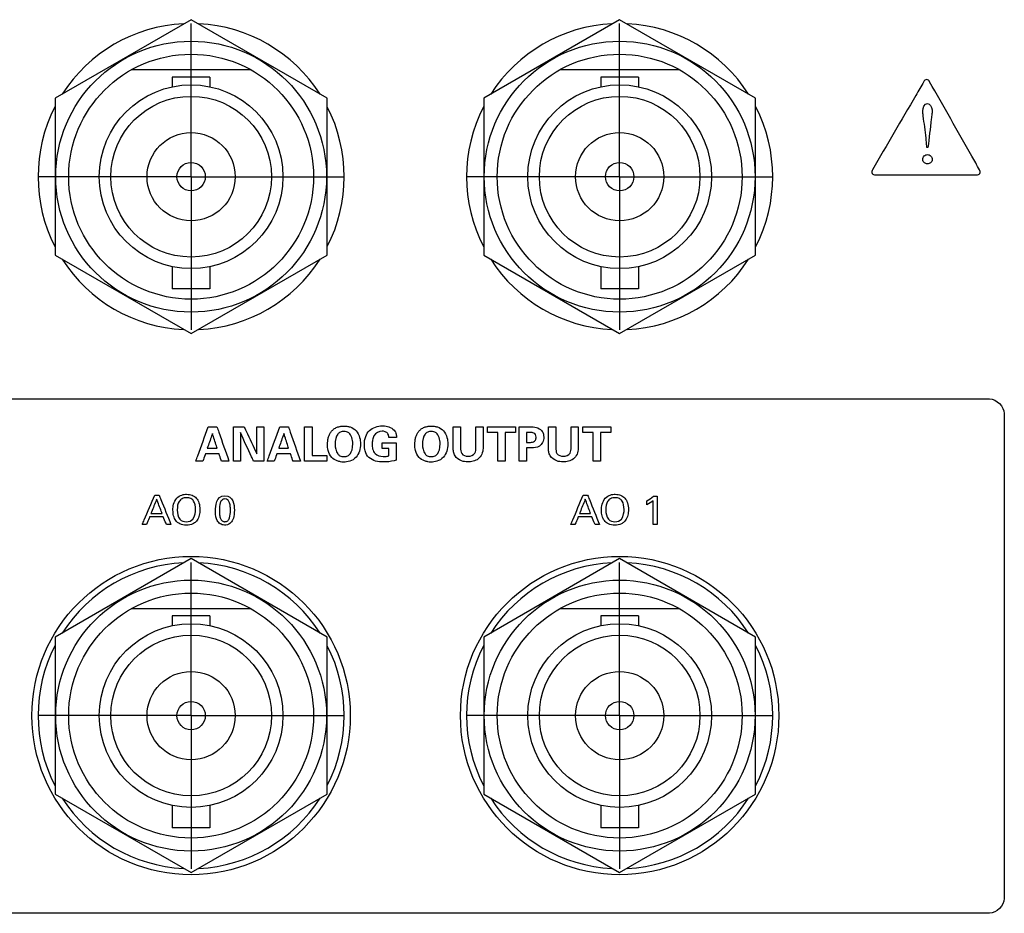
# Model space of a CAD drawing. Header units: inches. Extents: x 0 to 34, y 0 to 22.
# Tile 38 of 100: x 10.1 to 12.1, y 14.7 to 16.5. Entities that reach past the tile are written whole.
import ezdxf

# ---------------------------------------------------------------- set-up
doc = ezdxf.new("R2010")
doc.units = ezdxf.units.IN
doc.header["$LTSCALE"] = 1.87
doc.header["$MEASUREMENT"] = 0
doc.linetypes.add('CENTER', pattern=[0.6, 0.375, -0.075, 0.075, -0.075])
doc.layers.get('0').update_dxf_attribs({"linetype": 'CONTINUOUS'})
doc.layers.add('DATUMCURVES', color=7, linetype='CONTINUOUS')
doc.layers.add('DEFAULT_1', color=7, linetype='CENTER')

msp = doc.modelspace()

# ---------------------------------------------------------------- linework, layer by layer
at = {"color": 7, "linetype": 'CONTINUOUS'}
for p, q in [((10.4291, 16.5178), (10.1516, 16.3575)), ((10.7066, 16.3575), (10.4291, 16.5178)), ((11.3041, 16.5178), (11.0266, 16.3575)), ((11.5816, 16.3575), (11.3041, 16.5178)), ((10.5514, 16.4153), (10.3067, 16.4153)), ((11.4264, 16.4153), (11.1817, 16.4153)), ((10.3906, 16.4006), (10.3906, 16.3808)), ((10.4676, 16.4006), (10.3906, 16.4006)), ((10.4676, 16.4006), (10.4676, 16.3808)), ((11.2656, 16.4006), (11.2656, 16.3808)), ((11.3426, 16.4006), (11.2656, 16.4006)), ((11.3426, 16.4006), (11.3426, 16.3808)), ((10.1516, 16.3575), (10.1516, 16.0371)), ((10.7066, 16.0371), (10.7066, 16.3575)), ((11.0266, 16.3575), (11.0266, 16.0371)), ((11.5816, 16.0371), (11.5816, 16.3575)), ((10.1516, 16.0371), (10.4291, 15.8769)), ((10.4291, 15.8769), (10.7066, 16.0371)), ((11.0266, 16.0371), (11.3041, 15.8769)), ((11.3041, 15.8769), (11.5816, 16.0371)), ((10.3906, 16.0138), (10.3906, 15.9681)), ((10.4676, 16.0138), (10.4676, 15.9681)), ((11.2656, 16.0138), (11.2656, 15.9681)), ((11.3426, 16.0138), (11.3426, 15.9681)), ((10.4676, 15.9681), (10.3906, 15.9681)), ((11.3426, 15.9681), (11.2656, 15.9681)), ((10.4291, 15.4178), (10.1516, 15.2575)), ((10.7066, 15.2575), (10.4291, 15.4178)), ((11.3041, 15.4178), (11.0266, 15.2575)), ((11.5816, 15.2575), (11.3041, 15.4178)), ((10.5514, 15.3153), (10.3067, 15.3153)), ((10.3906, 15.3006), (10.3906, 15.2808)), ((10.4676, 15.3006), (10.3906, 15.3006)), ((10.4676, 15.3006), (10.4676, 15.2808)), ((11.4264, 15.3153), (11.1817, 15.3153)), ((11.2656, 15.3006), (11.2656, 15.2808)), ((11.3426, 15.3006), (11.2656, 15.3006)), ((11.3426, 15.3006), (11.3426, 15.2808)), ((10.1516, 15.2575), (10.1516, 14.9371)), ((10.7066, 14.9371), (10.7066, 15.2575)), ((11.0266, 15.2575), (11.0266, 14.9371)), ((11.5816, 14.9371), (11.5816, 15.2575)), ((10.1516, 14.9371), (10.4291, 14.7769)), ((10.4291, 14.7769), (10.7066, 14.9371)), ((11.0266, 14.9371), (11.3041, 14.7769)), ((11.3041, 14.7769), (11.5816, 14.9371)), ((10.3906, 14.9138), (10.3906, 14.8681)), ((10.4676, 14.9138), (10.4676, 14.8681)), ((11.2656, 14.9138), (11.2656, 14.8681)), ((11.3426, 14.9138), (11.3426, 14.8681)), ((10.4676, 14.8681), (10.3906, 14.8681)), ((11.3426, 14.8681), (11.2656, 14.8681))]:
    msp.add_line(p, q, dxfattribs=at)
for centre, radius in [((10.4291, 16.1973), 0.2765), ((11.3041, 16.1973), 0.2765), ((10.4291, 16.1973), 0.25), ((11.3041, 16.1973), 0.25), ((10.4291, 16.1973), 0.1875), ((11.3041, 16.1973), 0.1875), ((10.4291, 16.1973), 0.164), ((11.3041, 16.1973), 0.164), ((10.4291, 16.1973), 0.09), ((11.3041, 16.1973), 0.09), ((10.4291, 16.1973), 0.029), ((11.3041, 16.1973), 0.029), ((10.4291, 15.0973), 0.325), ((11.3041, 15.0973), 0.325), ((10.4291, 15.0973), 0.2765), ((11.3041, 15.0973), 0.2765), ((10.4291, 15.0973), 0.25), ((11.3041, 15.0973), 0.25), ((10.4291, 15.0973), 0.1875), ((11.3041, 15.0973), 0.1875), ((10.4291, 15.0973), 0.164), ((11.3041, 15.0973), 0.164), ((10.4291, 15.0973), 0.09), ((11.3041, 15.0973), 0.09), ((10.4291, 15.0973), 0.029), ((11.3041, 15.0973), 0.029)]:
    msp.add_circle(centre, radius, dxfattribs=at)
for centre, start, end in [((10.4291, 16.1973), 92.8821, 147.3645), ((10.4291, 16.1973), 32.6355, 87.1179), ((11.3041, 16.1973), 92.8821, 147.3645), ((11.3041, 16.1973), 32.6355, 87.1179), ((10.4291, 16.1973), 152.8684, 207.1316), ((10.4291, 16.1973), 332.8684, 27.1316), ((11.3041, 16.1973), 152.8684, 207.1316), ((11.3041, 16.1973), 332.8684, 27.1316), ((10.4291, 16.1973), 212.6355, 267.1179), ((10.4291, 16.1973), 272.8821, 327.3645), ((11.3041, 16.1973), 212.6355, 267.1179), ((11.3041, 16.1973), 272.8821, 327.3645), ((10.4291, 15.0973), 92.8821, 147.3645), ((10.4291, 15.0973), 32.6355, 87.1179), ((11.3041, 15.0973), 92.8821, 147.3645), ((11.3041, 15.0973), 32.6355, 87.1179), ((10.4291, 15.0973), 152.8684, 207.1316), ((10.4291, 15.0973), 332.8684, 27.1316), ((11.3041, 15.0973), 152.8684, 207.1316), ((11.3041, 15.0973), 332.8684, 27.1316), ((10.4291, 15.0973), 212.6355, 267.1179), ((10.4291, 15.0973), 272.8821, 327.3645), ((11.3041, 15.0973), 212.6355, 267.1179), ((11.3041, 15.0973), 272.8821, 327.3645)]:
    msp.add_arc(centre, 0.3125, start, end, dxfattribs=at)
at = {"layer": 'DATUMCURVES', "color": 40, "linetype": 'CONTINUOUS'}
for points, knots in [([(11.925, 16.3913, 0.8645), (11.9196, 16.3819, 0.8645), (11.8847, 16.3219, 0.8645), (11.8498, 16.262, 0.8645), (11.8204, 16.2114, 0.8645)], [0, 0, 0, 0, 0.15625, 1, 1, 1, 1]), ([(11.937, 16.3912, 0.8645), (11.9357, 16.3933, 0.8645), (11.931, 16.3977, 0.8645), (11.9262, 16.3934, 0.8645), (11.925, 16.3913, 0.8645)], [0, 0, 0, 0, 0.501675, 1, 1, 1, 1]), ([(12.039, 16.2114, 0.8645), (12.0337, 16.2208, 0.8645), (11.9997, 16.2807, 0.8645), (11.9657, 16.3406, 0.8645), (11.937, 16.3912, 0.8645)], [0, 0, 0, 0, 0.15625, 1, 1, 1, 1]), ([(11.9324, 16.3468, 0.8645), (11.9377, 16.3468, 0.8645), (11.9433, 16.3361, 0.8645), (11.9421, 16.3285, 0.8645), (11.9417, 16.3258, 0.8645)], [0, 0, 0, 0, 0.65889, 1, 1, 1, 1]), ([(11.9297, 16.2762, 0.8645), (11.9284, 16.2914, 0.8645), (11.9253, 16.3097, 0.8645), (11.923, 16.3282, 0.8645), (11.923, 16.3317, 0.8645)], [0, 0, 0, 0, 0.814711, 1, 1, 1, 1]), ([(11.9417, 16.3258, 0.8645), (11.9413, 16.3222, 0.8645), (11.9386, 16.2992, 0.8645), (11.9359, 16.2762, 0.8645), (11.9336, 16.2568, 0.8645)], [0, 0, 0, 0, 0.15625, 1, 1, 1, 1]), ([(11.9313, 16.2568, 0.8645), (11.9312, 16.2578, 0.8645), (11.9307, 16.2643, 0.8645), (11.9301, 16.2708, 0.8645), (11.9297, 16.2762, 0.8645)], [0, 0, 0, 0, 0.15625, 1, 1, 1, 1]), ([(11.923, 16.2327, 0.8645), (11.923, 16.2353, 0.8645), (11.9253, 16.2404, 0.8645), (11.9327, 16.2434, 0.8645), (11.9404, 16.2403, 0.8645), (11.9425, 16.2349, 0.8645), (11.9424, 16.2324, 0.8645), (11.9424, 16.2323, 0.8645)], [0, 0, 0, 0, 0.238071, 0.476142, 0.730549, 0.984956, 1, 1, 1, 1]), ([(11.9424, 16.2323, 0.8645), (11.9423, 16.2295, 0.8645), (11.9394, 16.2247, 0.8645), (11.933, 16.2229, 0.8645), (11.9271, 16.2244, 0.8645), (11.9237, 16.228, 0.8645), (11.923, 16.2312, 0.8645), (11.923, 16.2327, 0.8645)], [0, 0, 0, 0, 0.257291, 0.527446, 0.763723, 0.881861, 1, 1, 1, 1]), ([(11.8204, 16.2114, 0.8645), (11.8191, 16.2093, 0.8645), (11.8177, 16.203, 0.8645), (11.8239, 16.201, 0.8645), (11.8263, 16.201, 0.8645)], [0, 0, 0, 0, 0.49977, 1, 1, 1, 1]), ([(12.0329, 16.201, 0.8645), (12.0354, 16.201, 0.8645), (12.0415, 16.203, 0.8645), (12.0402, 16.2093, 0.8645), (12.039, 16.2114, 0.8645)], [0, 0, 0, 0, 0.499584, 1, 1, 1, 1]), ([(11.8263, 16.201, 0.8645), (11.8371, 16.201, 0.8645), (11.906, 16.201, 0.8645), (11.9748, 16.201, 0.8645), (12.0329, 16.201, 0.8645)], [0, 0, 0, 0, 0.15625, 1, 1, 1, 1]), ([(9.6655, 15.7438, 0.8645), (9.7902, 15.7438, 0.8645), (10.5882, 15.7438, 0.8645), (11.3862, 15.7438, 0.8645), (12.0595, 15.7438, 0.8645)], [0, 0, 0, 0, 0.15625, 1, 1, 1, 1]), ([(12.0895, 15.7138, 0.8645), (12.0895, 15.6622, 0.8645), (12.0895, 15.3322, 0.8645), (12.0895, 15.0022, 0.8645), (12.0895, 14.7237, 0.8645)], [0, 0, 0, 0, 0.15625, 1, 1, 1, 1]), ([(10.4387, 15.6165, 0.8645), (10.44, 15.6202, 0.8645), (10.4485, 15.6436, 0.8645), (10.4569, 15.6671, 0.8645), (10.4641, 15.6868, 0.8645)], [0, 0, 0, 0, 0.15625, 1, 1, 1, 1]), ([(10.4641, 15.6868, 0.8645), (10.465, 15.6868, 0.8645), (10.471, 15.6868, 0.8645), (10.4769, 15.6868, 0.8645), (10.4819, 15.6868, 0.8645)], [0, 0, 0, 0, 0.15625, 1, 1, 1, 1]), ([(10.4819, 15.6868, 0.8645), (10.4832, 15.6832, 0.8645), (10.4914, 15.6597, 0.8645), (10.4995, 15.6363, 0.8645), (10.5063, 15.6165, 0.8645)], [0, 0, 0, 0, 0.15625, 1, 1, 1, 1]), ([(10.5154, 15.6868, 0.8645), (10.5165, 15.6868, 0.8645), (10.5238, 15.6868, 0.8645), (10.531, 15.6868, 0.8645), (10.5372, 15.6868, 0.8645)], [0, 0, 0, 0, 0.15625, 1, 1, 1, 1]), ([(10.5154, 15.6165, 0.8645), (10.5154, 15.6202, 0.8645), (10.5154, 15.6436, 0.8645), (10.5154, 15.6671, 0.8645), (10.5154, 15.6868, 0.8645)], [0, 0, 0, 0, 0.15625, 1, 1, 1, 1]), ([(10.5372, 15.6868, 0.8645), (10.5385, 15.6839, 0.8645), (10.5473, 15.6655, 0.8645), (10.5561, 15.6471, 0.8645), (10.5635, 15.6315, 0.8645)], [0, 0, 0, 0, 0.15625, 1, 1, 1, 1]), ([(10.5635, 15.6315, 0.8645), (10.5635, 15.6344, 0.8645), (10.5635, 15.6528, 0.8645), (10.5635, 15.6713, 0.8645), (10.5635, 15.6868, 0.8645)], [0, 0, 0, 0, 0.15625, 1, 1, 1, 1]), ([(10.5775, 15.6868, 0.8645), (10.5775, 15.6832, 0.8645), (10.5775, 15.6597, 0.8645), (10.5775, 15.6363, 0.8645), (10.5775, 15.6165, 0.8645)], [0, 0, 0, 0, 0.15625, 1, 1, 1, 1]), ([(10.5845, 15.6165, 0.8645), (10.5858, 15.6202, 0.8645), (10.5943, 15.6436, 0.8645), (10.6028, 15.6671, 0.8645), (10.6099, 15.6868, 0.8645)], [0, 0, 0, 0, 0.15625, 1, 1, 1, 1]), ([(10.6099, 15.6868, 0.8645), (10.6108, 15.6868, 0.8645), (10.6168, 15.6868, 0.8645), (10.6227, 15.6868, 0.8645), (10.6278, 15.6868, 0.8645)], [0, 0, 0, 0, 0.15625, 1, 1, 1, 1]), ([(10.6278, 15.6868, 0.8645), (10.6291, 15.6832, 0.8645), (10.6372, 15.6597, 0.8645), (10.6453, 15.6363, 0.8645), (10.6522, 15.6165, 0.8645)], [0, 0, 0, 0, 0.15625, 1, 1, 1, 1]), ([(10.6609, 15.6867, 0.8645), (10.6617, 15.6867, 0.8645), (10.6668, 15.6867, 0.8645), (10.672, 15.6867, 0.8645), (10.6763, 15.6867, 0.8645)], [0, 0, 0, 0, 0.15625, 1, 1, 1, 1]), ([(10.6609, 15.6165, 0.8645), (10.6609, 15.6202, 0.8645), (10.6609, 15.6436, 0.8645), (10.6609, 15.667, 0.8645), (10.6609, 15.6867, 0.8645)], [0, 0, 0, 0, 0.15625, 1, 1, 1, 1]), ([(10.6763, 15.6867, 0.8645), (10.6763, 15.6837, 0.8645), (10.6763, 15.6643, 0.8645), (10.6763, 15.6449, 0.8645), (10.6763, 15.6285, 0.8645)], [0, 0, 0, 0, 0.15625, 1, 1, 1, 1]), ([(10.74, 15.6148, 0.8645), (10.7378, 15.6148, 0.8645), (10.7339, 15.6152, 0.8645), (10.7252, 15.6174, 0.8645), (10.7144, 15.6241, 0.8645), (10.7079, 15.6386, 0.8645), (10.7073, 15.6502, 0.8645), (10.7078, 15.6576, 0.8645), (10.7091, 15.6645, 0.8645), (10.7113, 15.6709, 0.8645), (10.7147, 15.6766, 0.8645), (10.7192, 15.6815, 0.8645), (10.7241, 15.6846, 0.8645), (10.7287, 15.6865, 0.8645), (10.7318, 15.6873, 0.8645), (10.7346, 15.6878, 0.8645), (10.7367, 15.6881, 0.8645), (10.7386, 15.6882, 0.8645), (10.7398, 15.6883, 0.8645), (10.7408, 15.6883, 0.8645), (10.7408, 15.6883, 0.8645), (10.7412, 15.6883, 0.8645)], [0, 0, 0, 0, 0.037692, 0.081665, 0.169613, 0.27582, 0.382027, 0.459273, 0.53652, 0.613767, 0.691013, 0.76826, 0.845507, 0.88413, 0.922753, 0.942065, 0.961377, 0.980688, 0.990344, 0.995172, 1, 1, 1, 1]), ([(10.7412, 15.6883, 0.8645), (10.7418, 15.6883, 0.8645), (10.7443, 15.6882, 0.8645), (10.7482, 15.6879, 0.8645), (10.7561, 15.6863, 0.8645), (10.7674, 15.6796, 0.8645), (10.7742, 15.6644, 0.8645), (10.7754, 15.65, 0.8645), (10.7733, 15.6369, 0.8645), (10.7658, 15.6221, 0.8645), (10.7524, 15.6155, 0.8645), (10.7439, 15.6148, 0.8645), (10.7403, 15.6148, 0.8645), (10.74, 15.6148, 0.8645)], [0, 0, 0, 0, 0.020704, 0.041408, 0.082817, 0.165633, 0.256186, 0.346738, 0.480681, 0.614624, 0.796995, 0.979367, 1, 1, 1, 1]), ([(10.8219, 15.615, 0.8645), (10.8115, 15.615, 0.8645), (10.7937, 15.6181, 0.8645), (10.7837, 15.6367, 0.8645), (10.7822, 15.6517, 0.8645), (10.7842, 15.6666, 0.8645), (10.7949, 15.684, 0.8645), (10.8106, 15.6888, 0.8645), (10.8206, 15.6888, 0.8645), (10.8211, 15.6888, 0.8645)], [0, 0, 0, 0, 0.260056, 0.387068, 0.496278, 0.635162, 0.753402, 0.987593, 1, 1, 1, 1]), ([(10.8211, 15.6888, 0.8645), (10.8251, 15.6887, 0.8645), (10.8332, 15.6874, 0.8645), (10.8434, 15.6815, 0.8645), (10.8481, 15.6728, 0.8645), (10.8485, 15.6675, 0.8645), (10.8486, 15.6652, 0.8645)], [0, 0, 0, 0, 0.295729, 0.608628, 0.831294, 1, 1, 1, 1]), ([(10.9183, 15.6148, 0.8645), (10.9162, 15.6148, 0.8645), (10.9122, 15.6152, 0.8645), (10.9035, 15.6174, 0.8645), (10.8927, 15.6241, 0.8645), (10.8862, 15.6386, 0.8645), (10.8856, 15.6502, 0.8645), (10.8861, 15.6576, 0.8645), (10.8874, 15.6645, 0.8645), (10.8896, 15.6709, 0.8645), (10.893, 15.6766, 0.8645), (10.8975, 15.6815, 0.8645), (10.9024, 15.6846, 0.8645), (10.907, 15.6865, 0.8645), (10.9101, 15.6873, 0.8645), (10.9129, 15.6878, 0.8645), (10.915, 15.6881, 0.8645), (10.9169, 15.6882, 0.8645), (10.9181, 15.6883, 0.8645), (10.9191, 15.6883, 0.8645), (10.9191, 15.6883, 0.8645), (10.9195, 15.6883, 0.8645)], [0, 0, 0, 0, 0.037708, 0.081701, 0.169686, 0.275883, 0.382081, 0.459321, 0.536561, 0.613801, 0.691041, 0.76828, 0.84552, 0.88414, 0.92276, 0.94207, 0.96138, 0.98069, 0.990345, 0.995173, 1, 1, 1, 1]), ([(10.9195, 15.6883, 0.8645), (10.9201, 15.6883, 0.8645), (10.9226, 15.6882, 0.8645), (10.9265, 15.6879, 0.8645), (10.9344, 15.6863, 0.8645), (10.9457, 15.6796, 0.8645), (10.9525, 15.6644, 0.8645), (10.9537, 15.65, 0.8645), (10.9517, 15.6369, 0.8645), (10.9441, 15.6221, 0.8645), (10.9307, 15.6155, 0.8645), (10.9222, 15.6148, 0.8645), (10.9186, 15.6148, 0.8645), (10.9183, 15.6148, 0.8645)], [0, 0, 0, 0, 0.020701, 0.041403, 0.082805, 0.165611, 0.256191, 0.34677, 0.480754, 0.614738, 0.797067, 0.979396, 1, 1, 1, 1]), ([(10.9644, 15.6446, 0.8645), (10.9644, 15.6468, 0.8645), (10.9644, 15.6608, 0.8645), (10.9644, 15.6748, 0.8645), (10.9644, 15.6866, 0.8645)], [0, 0, 0, 0, 0.15625, 1, 1, 1, 1]), ([(10.9644, 15.6866, 0.8645), (10.9651, 15.6866, 0.8645), (10.9702, 15.6866, 0.8645), (10.9752, 15.6866, 0.8645), (10.9794, 15.6866, 0.8645)], [0, 0, 0, 0, 0.15625, 1, 1, 1, 1]), ([(10.9794, 15.6866, 0.8645), (10.9794, 15.6844, 0.8645), (10.9794, 15.6701, 0.8645), (10.9794, 15.6559, 0.8645), (10.9794, 15.6439, 0.8645)], [0, 0, 0, 0, 0.15625, 1, 1, 1, 1]), ([(11.0105, 15.6446, 0.8645), (11.0105, 15.6468, 0.8645), (11.0105, 15.6608, 0.8645), (11.0105, 15.6748, 0.8645), (11.0105, 15.6866, 0.8645)], [0, 0, 0, 0, 0.15625, 1, 1, 1, 1]), ([(11.0105, 15.6866, 0.8645), (11.0113, 15.6866, 0.8645), (11.0162, 15.6866, 0.8645), (11.0211, 15.6866, 0.8645), (11.0252, 15.6866, 0.8645)], [0, 0, 0, 0, 0.15625, 1, 1, 1, 1]), ([(11.0252, 15.6866, 0.8645), (11.0252, 15.6843, 0.8645), (11.0252, 15.6697, 0.8645), (11.0252, 15.6551, 0.8645), (11.0252, 15.6428, 0.8645)], [0, 0, 0, 0, 0.15625, 1, 1, 1, 1]), ([(11.0344, 15.6868, 0.8645), (11.0373, 15.6868, 0.8645), (11.0563, 15.6868, 0.8645), (11.0753, 15.6868, 0.8645), (11.0913, 15.6868, 0.8645)], [0, 0, 0, 0, 0.15625, 1, 1, 1, 1]), ([(11.0987, 15.6866, 0.8645), (11.0999, 15.6866, 0.8645), (11.1071, 15.6866, 0.8645), (11.1143, 15.6866, 0.8645), (11.1204, 15.6866, 0.8645)], [0, 0, 0, 0, 0.15625, 1, 1, 1, 1]), ([(11.0987, 15.6165, 0.8645), (11.0987, 15.6202, 0.8645), (11.0987, 15.6436, 0.8645), (11.0987, 15.6669, 0.8645), (11.0987, 15.6866, 0.8645)], [0, 0, 0, 0, 0.15625, 1, 1, 1, 1]), ([(11.1204, 15.6866, 0.8645), (11.125, 15.6866, 0.8645), (11.1339, 15.6867, 0.8645), (11.1446, 15.6808, 0.8645), (11.1486, 15.6726, 0.8645), (11.1495, 15.6642, 0.8645), (11.1477, 15.6548, 0.8645), (11.1393, 15.6445, 0.8645), (11.1296, 15.6439, 0.8645), (11.1242, 15.6439, 0.8645)], [0, 0, 0, 0, 0.177851, 0.33712, 0.436465, 0.517084, 0.662124, 0.791046, 1, 1, 1, 1]), ([(11.1588, 15.6446, 0.8645), (11.1588, 15.6468, 0.8645), (11.1588, 15.6608, 0.8645), (11.1588, 15.6748, 0.8645), (11.1588, 15.6866, 0.8645)], [0, 0, 0, 0, 0.15625, 1, 1, 1, 1]), ([(11.1588, 15.6866, 0.8645), (11.1596, 15.6866, 0.8645), (11.1646, 15.6866, 0.8645), (11.1696, 15.6866, 0.8645), (11.1739, 15.6866, 0.8645)], [0, 0, 0, 0, 0.15625, 1, 1, 1, 1]), ([(11.1739, 15.6866, 0.8645), (11.1739, 15.6844, 0.8645), (11.1739, 15.6701, 0.8645), (11.1739, 15.6559, 0.8645), (11.1739, 15.6439, 0.8645)], [0, 0, 0, 0, 0.15625, 1, 1, 1, 1]), ([(11.205, 15.6446, 0.8645), (11.205, 15.6468, 0.8645), (11.205, 15.6608, 0.8645), (11.205, 15.6748, 0.8645), (11.205, 15.6866, 0.8645)], [0, 0, 0, 0, 0.15625, 1, 1, 1, 1]), ([(11.205, 15.6866, 0.8645), (11.2057, 15.6866, 0.8645), (11.2106, 15.6866, 0.8645), (11.2155, 15.6866, 0.8645), (11.2197, 15.6866, 0.8645)], [0, 0, 0, 0, 0.15625, 1, 1, 1, 1]), ([(11.2197, 15.6866, 0.8645), (11.2197, 15.6843, 0.8645), (11.2197, 15.6697, 0.8645), (11.2197, 15.6551, 0.8645), (11.2197, 15.6428, 0.8645)], [0, 0, 0, 0, 0.15625, 1, 1, 1, 1]), ([(11.2288, 15.6868, 0.8645), (11.2318, 15.6868, 0.8645), (11.2508, 15.6868, 0.8645), (11.2698, 15.6868, 0.8645), (11.2858, 15.6868, 0.8645)], [0, 0, 0, 0, 0.15625, 1, 1, 1, 1]), ([(10.4726, 15.673, 0.8645), (10.4721, 15.6715, 0.8645), (10.4686, 15.6615, 0.8645), (10.4651, 15.6515, 0.8645), (10.4622, 15.6431, 0.8645)], [0, 0, 0, 0, 0.15625, 1, 1, 1, 1]), ([(10.4823, 15.6431, 0.8645), (10.4818, 15.6446, 0.8645), (10.4786, 15.6546, 0.8645), (10.4753, 15.6646, 0.8645), (10.4726, 15.673, 0.8645)], [0, 0, 0, 0, 0.15625, 1, 1, 1, 1]), ([(10.5568, 15.6165, 0.8645), (10.5554, 15.6196, 0.8645), (10.5463, 15.639, 0.8645), (10.5372, 15.6585, 0.8645), (10.5296, 15.6749, 0.8645)], [0, 0, 0, 0, 0.15625, 1, 1, 1, 1]), ([(10.5296, 15.6749, 0.8645), (10.5296, 15.6718, 0.8645), (10.5296, 15.6524, 0.8645), (10.5296, 15.6329, 0.8645), (10.5296, 15.6165, 0.8645)], [0, 0, 0, 0, 0.15625, 1, 1, 1, 1]), ([(10.6184, 15.673, 0.8645), (10.6179, 15.6715, 0.8645), (10.6144, 15.6615, 0.8645), (10.611, 15.6515, 0.8645), (10.608, 15.6431, 0.8645)], [0, 0, 0, 0, 0.15625, 1, 1, 1, 1]), ([(10.6282, 15.6431, 0.8645), (10.6277, 15.6446, 0.8645), (10.6244, 15.6546, 0.8645), (10.6212, 15.6646, 0.8645), (10.6184, 15.673, 0.8645)], [0, 0, 0, 0, 0.15625, 1, 1, 1, 1]), ([(10.7591, 15.6525, 0.8645), (10.7591, 15.6559, 0.8645), (10.7583, 15.666, 0.8645), (10.7515, 15.6757, 0.8645), (10.7421, 15.6782, 0.8645), (10.7334, 15.6763, 0.8645), (10.725, 15.6693, 0.8645), (10.7232, 15.6593, 0.8645), (10.7233, 15.6512, 0.8645)], [0, 0, 0, 0, 0.147576, 0.296626, 0.445676, 0.562441, 0.679206, 1, 1, 1, 1]), ([(10.8192, 15.6778, 0.8645), (10.8128, 15.6778, 0.8645), (10.8026, 15.6721, 0.8645), (10.7992, 15.6599, 0.8645), (10.7984, 15.6509, 0.8645), (10.7993, 15.6413, 0.8645), (10.8045, 15.6291, 0.8645), (10.8152, 15.6262, 0.8645), (10.8211, 15.6262, 0.8645)], [0, 0, 0, 0, 0.255635, 0.378797, 0.496161, 0.619146, 0.764572, 1, 1, 1, 1]), ([(10.8329, 15.6652, 0.8645), (10.8328, 15.6677, 0.8645), (10.8318, 15.6728, 0.8645), (10.8258, 15.6773, 0.8645), (10.8212, 15.6778, 0.8645), (10.8192, 15.6778, 0.8645)], [0, 0, 0, 0, 0.354884, 0.705524, 1, 1, 1, 1]), ([(10.8486, 15.6652, 0.8645), (10.8478, 15.6652, 0.8645), (10.8425, 15.6652, 0.8645), (10.8373, 15.6652, 0.8645), (10.8329, 15.6652, 0.8645)], [0, 0, 0, 0, 0.15625, 1, 1, 1, 1]), ([(10.9374, 15.6525, 0.8645), (10.9374, 15.6559, 0.8645), (10.9366, 15.666, 0.8645), (10.9298, 15.6757, 0.8645), (10.9204, 15.6782, 0.8645), (10.9117, 15.6763, 0.8645), (10.9033, 15.6693, 0.8645), (10.9015, 15.6593, 0.8645), (10.9016, 15.6512, 0.8645)], [0, 0, 0, 0, 0.147498, 0.29647, 0.445442, 0.562146, 0.67885, 1, 1, 1, 1]), ([(11.0553, 15.6752, 0.8645), (11.0542, 15.6752, 0.8645), (11.0472, 15.6752, 0.8645), (11.0402, 15.6752, 0.8645), (11.0344, 15.6752, 0.8645)], [0, 0, 0, 0, 0.15625, 1, 1, 1, 1]), ([(11.0553, 15.6165, 0.8645), (11.0553, 15.6196, 0.8645), (11.0553, 15.6391, 0.8645), (11.0553, 15.6587, 0.8645), (11.0553, 15.6752, 0.8645)], [0, 0, 0, 0, 0.15625, 1, 1, 1, 1]), ([(11.0913, 15.6752, 0.8645), (11.0902, 15.6752, 0.8645), (11.0833, 15.6752, 0.8645), (11.0763, 15.6752, 0.8645), (11.0704, 15.6752, 0.8645)], [0, 0, 0, 0, 0.15625, 1, 1, 1, 1]), ([(11.0704, 15.6752, 0.8645), (11.0704, 15.6721, 0.8645), (11.0704, 15.6526, 0.8645), (11.0704, 15.633, 0.8645), (11.0704, 15.6165, 0.8645)], [0, 0, 0, 0, 0.15625, 1, 1, 1, 1]), ([(11.1136, 15.6753, 0.8645), (11.1136, 15.6742, 0.8645), (11.1136, 15.6675, 0.8645), (11.1136, 15.6607, 0.8645), (11.1136, 15.655, 0.8645)], [0, 0, 0, 0, 0.15625, 1, 1, 1, 1]), ([(11.1196, 15.655, 0.8645), (11.1226, 15.655, 0.8645), (11.1274, 15.6551, 0.8645), (11.1329, 15.6597, 0.8645), (11.1339, 15.6655, 0.8645), (11.133, 15.6711, 0.8645), (11.1281, 15.6752, 0.8645), (11.1238, 15.6753, 0.8645), (11.1212, 15.6753, 0.8645)], [0, 0, 0, 0, 0.234199, 0.361638, 0.529453, 0.678947, 0.79243, 1, 1, 1, 1]), ([(11.2497, 15.6752, 0.8645), (11.2486, 15.6752, 0.8645), (11.2417, 15.6752, 0.8645), (11.2347, 15.6752, 0.8645), (11.2288, 15.6752, 0.8645)], [0, 0, 0, 0, 0.15625, 1, 1, 1, 1]), ([(11.2497, 15.6165, 0.8645), (11.2497, 15.6196, 0.8645), (11.2497, 15.6391, 0.8645), (11.2497, 15.6587, 0.8645), (11.2497, 15.6752, 0.8645)], [0, 0, 0, 0, 0.15625, 1, 1, 1, 1]), ([(11.2858, 15.6752, 0.8645), (11.2847, 15.6752, 0.8645), (11.2777, 15.6752, 0.8645), (11.2708, 15.6752, 0.8645), (11.2649, 15.6752, 0.8645)], [0, 0, 0, 0, 0.15625, 1, 1, 1, 1]), ([(11.2649, 15.6752, 0.8645), (11.2649, 15.6721, 0.8645), (11.2649, 15.6526, 0.8645), (11.2649, 15.633, 0.8645), (11.2649, 15.6165, 0.8645)], [0, 0, 0, 0, 0.15625, 1, 1, 1, 1]), ([(10.4622, 15.6431, 0.8645), (10.4633, 15.6431, 0.8645), (10.47, 15.6431, 0.8645), (10.4767, 15.6431, 0.8645), (10.4823, 15.6431, 0.8645)], [0, 0, 0, 0, 0.15625, 1, 1, 1, 1]), ([(10.608, 15.6431, 0.8645), (10.6091, 15.6431, 0.8645), (10.6158, 15.6431, 0.8645), (10.6225, 15.6431, 0.8645), (10.6282, 15.6431, 0.8645)], [0, 0, 0, 0, 0.15625, 1, 1, 1, 1]), ([(10.7285, 15.6315, 0.8645), (10.7296, 15.6301, 0.8645), (10.7322, 15.6272, 0.8645), (10.7407, 15.6253, 0.8645), (10.7497, 15.627, 0.8645), (10.7554, 15.6327, 0.8645), (10.7591, 15.6413, 0.8645), (10.7591, 15.6525, 0.8645)], [0, 0, 0, 0, 0.193652, 0.387304, 0.556782, 0.726261, 1, 1, 1, 1]), ([(10.8189, 15.654, 0.8645), (10.8204, 15.654, 0.8645), (10.83, 15.654, 0.8645), (10.8395, 15.654, 0.8645), (10.8476, 15.654, 0.8645)], [0, 0, 0, 0, 0.15625, 1, 1, 1, 1]), ([(10.8325, 15.6275, 0.8645), (10.8325, 15.6283, 0.8645), (10.8325, 15.6332, 0.8645), (10.8325, 15.6381, 0.8645), (10.8325, 15.6423, 0.8645)], [0, 0, 0, 0, 0.15625, 1, 1, 1, 1]), ([(10.8476, 15.654, 0.8645), (10.8476, 15.6521, 0.8645), (10.8476, 15.6404, 0.8645), (10.8476, 15.6287, 0.8645), (10.8476, 15.6189, 0.8645)], [0, 0, 0, 0, 0.15625, 1, 1, 1, 1]), ([(10.9068, 15.6315, 0.8645), (10.9079, 15.6301, 0.8645), (10.9105, 15.6272, 0.8645), (10.919, 15.6253, 0.8645), (10.928, 15.627, 0.8645), (10.9337, 15.6327, 0.8645), (10.9374, 15.6413, 0.8645), (10.9374, 15.6525, 0.8645)], [0, 0, 0, 0, 0.193623, 0.387246, 0.556661, 0.726077, 1, 1, 1, 1]), ([(11.0252, 15.6428, 0.8645), (11.0252, 15.6348, 0.8645), (11.0198, 15.622, 0.8645), (11.0053, 15.6161, 0.8645), (10.9935, 15.6147, 0.8645), (10.9798, 15.6164, 0.8645), (10.9683, 15.6245, 0.8645), (10.9644, 15.6356, 0.8645), (10.9644, 15.6416, 0.8645), (10.9644, 15.6446, 0.8645)], [0, 0, 0, 0, 0.255111, 0.371953, 0.488277, 0.63285, 0.809035, 0.902763, 1, 1, 1, 1]), ([(10.9794, 15.6439, 0.8645), (10.9794, 15.6399, 0.8645), (10.9794, 15.63, 0.8645), (10.9899, 15.6266, 0.8645), (10.9947, 15.6266, 0.8645)], [0, 0, 0, 0, 0.449621, 1, 1, 1, 1]), ([(10.9947, 15.6266, 0.8645), (10.9997, 15.6266, 0.8645), (11.0105, 15.6303, 0.8645), (11.0105, 15.6406, 0.8645), (11.0105, 15.6446, 0.8645)], [0, 0, 0, 0, 0.550956, 1, 1, 1, 1]), ([(11.114, 15.6439, 0.8645), (11.114, 15.6424, 0.8645), (11.114, 15.6333, 0.8645), (11.114, 15.6242, 0.8645), (11.114, 15.6165, 0.8645)], [0, 0, 0, 0, 0.15625, 1, 1, 1, 1]), ([(11.2197, 15.6428, 0.8645), (11.2197, 15.6348, 0.8645), (11.2142, 15.622, 0.8645), (11.1998, 15.6161, 0.8645), (11.188, 15.6147, 0.8645), (11.1743, 15.6164, 0.8645), (11.1627, 15.6245, 0.8645), (11.1588, 15.6356, 0.8645), (11.1588, 15.6416, 0.8645), (11.1588, 15.6446, 0.8645)], [0, 0, 0, 0, 0.255107, 0.371948, 0.488271, 0.632869, 0.809029, 0.902766, 1, 1, 1, 1]), ([(11.1739, 15.6439, 0.8645), (11.1739, 15.6399, 0.8645), (11.1739, 15.63, 0.8645), (11.1844, 15.6266, 0.8645), (11.1891, 15.6266, 0.8645)], [0, 0, 0, 0, 0.449621, 1, 1, 1, 1]), ([(11.1891, 15.6266, 0.8645), (11.1941, 15.6266, 0.8645), (11.2049, 15.6303, 0.8645), (11.205, 15.6406, 0.8645), (11.205, 15.6446, 0.8645)], [0, 0, 0, 0, 0.550982, 1, 1, 1, 1]), ([(10.4583, 15.6317, 0.8645), (10.458, 15.6309, 0.8645), (10.4563, 15.6259, 0.8645), (10.4545, 15.6208, 0.8645), (10.4531, 15.6165, 0.8645)], [0, 0, 0, 0, 0.15625, 1, 1, 1, 1]), ([(10.4861, 15.6317, 0.8645), (10.4847, 15.6317, 0.8645), (10.4754, 15.6317, 0.8645), (10.4661, 15.6317, 0.8645), (10.4583, 15.6317, 0.8645)], [0, 0, 0, 0, 0.15625, 1, 1, 1, 1]), ([(10.4912, 15.6165, 0.8645), (10.4909, 15.6173, 0.8645), (10.4892, 15.6224, 0.8645), (10.4875, 15.6274, 0.8645), (10.4861, 15.6317, 0.8645)], [0, 0, 0, 0, 0.15625, 1, 1, 1, 1]), ([(10.6042, 15.6317, 0.8645), (10.6039, 15.6309, 0.8645), (10.6021, 15.6259, 0.8645), (10.6004, 15.6208, 0.8645), (10.5989, 15.6165, 0.8645)], [0, 0, 0, 0, 0.15625, 1, 1, 1, 1]), ([(10.632, 15.6317, 0.8645), (10.6305, 15.6317, 0.8645), (10.6212, 15.6317, 0.8645), (10.612, 15.6317, 0.8645), (10.6042, 15.6317, 0.8645)], [0, 0, 0, 0, 0.15625, 1, 1, 1, 1]), ([(10.637, 15.6165, 0.8645), (10.6368, 15.6173, 0.8645), (10.6351, 15.6224, 0.8645), (10.6334, 15.6274, 0.8645), (10.632, 15.6317, 0.8645)], [0, 0, 0, 0, 0.15625, 1, 1, 1, 1]), ([(10.6763, 15.6285, 0.8645), (10.6779, 15.6285, 0.8645), (10.6879, 15.6285, 0.8645), (10.698, 15.6285, 0.8645), (10.7064, 15.6285, 0.8645)], [0, 0, 0, 0, 0.15625, 1, 1, 1, 1]), ([(10.8211, 15.6262, 0.8645), (10.8226, 15.6262, 0.8645), (10.8265, 15.6262, 0.8645), (10.8303, 15.6269, 0.8645), (10.8325, 15.6275, 0.8645)], [0, 0, 0, 0, 0.400567, 1, 1, 1, 1]), ([(10.4531, 15.6165, 0.8645), (10.4523, 15.6165, 0.8645), (10.4475, 15.6165, 0.8645), (10.4427, 15.6165, 0.8645), (10.4387, 15.6165, 0.8645)], [0, 0, 0, 0, 0.15625, 1, 1, 1, 1]), ([(10.5063, 15.6165, 0.8645), (10.5056, 15.6165, 0.8645), (10.5005, 15.6165, 0.8645), (10.4954, 15.6165, 0.8645), (10.4912, 15.6165, 0.8645)], [0, 0, 0, 0, 0.15625, 1, 1, 1, 1]), ([(10.5296, 15.6165, 0.8645), (10.5288, 15.6165, 0.8645), (10.5241, 15.6165, 0.8645), (10.5194, 15.6165, 0.8645), (10.5154, 15.6165, 0.8645)], [0, 0, 0, 0, 0.15625, 1, 1, 1, 1]), ([(10.5775, 15.6165, 0.8645), (10.5764, 15.6165, 0.8645), (10.5695, 15.6165, 0.8645), (10.5626, 15.6165, 0.8645), (10.5568, 15.6165, 0.8645)], [0, 0, 0, 0, 0.15625, 1, 1, 1, 1]), ([(10.5989, 15.6165, 0.8645), (10.5982, 15.6165, 0.8645), (10.5934, 15.6165, 0.8645), (10.5886, 15.6165, 0.8645), (10.5845, 15.6165, 0.8645)], [0, 0, 0, 0, 0.15625, 1, 1, 1, 1]), ([(10.6522, 15.6165, 0.8645), (10.6514, 15.6165, 0.8645), (10.6463, 15.6165, 0.8645), (10.6413, 15.6165, 0.8645), (10.637, 15.6165, 0.8645)], [0, 0, 0, 0, 0.15625, 1, 1, 1, 1]), ([(10.7064, 15.6165, 0.8645), (10.7041, 15.6165, 0.8645), (10.6889, 15.6165, 0.8645), (10.6737, 15.6165, 0.8645), (10.6609, 15.6165, 0.8645)], [0, 0, 0, 0, 0.15625, 1, 1, 1, 1]), ([(10.8476, 15.6189, 0.8645), (10.8463, 15.6184, 0.8645), (10.8381, 15.6157, 0.8645), (10.8293, 15.615, 0.8645), (10.8219, 15.615, 0.8645)], [0, 0, 0, 0, 0.156129, 1, 1, 1, 1]), ([(11.0704, 15.6165, 0.8645), (11.0696, 15.6165, 0.8645), (11.0646, 15.6165, 0.8645), (11.0595, 15.6165, 0.8645), (11.0553, 15.6165, 0.8645)], [0, 0, 0, 0, 0.15625, 1, 1, 1, 1]), ([(11.114, 15.6165, 0.8645), (11.1132, 15.6165, 0.8645), (11.1081, 15.6165, 0.8645), (11.103, 15.6165, 0.8645), (11.0987, 15.6165, 0.8645)], [0, 0, 0, 0, 0.15625, 1, 1, 1, 1]), ([(11.2649, 15.6165, 0.8645), (11.2641, 15.6165, 0.8645), (11.259, 15.6165, 0.8645), (11.254, 15.6165, 0.8645), (11.2497, 15.6165, 0.8645)], [0, 0, 0, 0, 0.15625, 1, 1, 1, 1]), ([(10.3293, 15.4873, 0.8645), (10.3307, 15.4905, 0.8645), (10.3391, 15.5105, 0.8645), (10.3476, 15.5306, 0.8645), (10.3547, 15.5475, 0.8645)], [0, 0, 0, 0, 0.15625, 1, 1, 1, 1]), ([(10.3636, 15.5475, 0.8645), (10.3649, 15.5444, 0.8645), (10.373, 15.5243, 0.8645), (10.3811, 15.5042, 0.8645), (10.3879, 15.4873, 0.8645)], [0, 0, 0, 0, 0.15625, 1, 1, 1, 1]), ([(10.4386, 15.4929, 0.8645), (10.4369, 15.4912, 0.8645), (10.4319, 15.4875, 0.8645), (10.4194, 15.4849, 0.8645), (10.4053, 15.4877, 0.8645), (10.3973, 15.4947, 0.8645), (10.3928, 15.505, 0.8645), (10.3917, 15.5157, 0.8645), (10.3926, 15.5287, 0.8645), (10.3965, 15.5374, 0.8645), (10.3998, 15.541, 0.8645)], [0, 0, 0, 0, 0.090237, 0.232038, 0.36777, 0.503502, 0.639233, 0.774965, 0.887483, 1, 1, 1, 1]), ([(10.3998, 15.541, 0.8645), (10.4029, 15.5444, 0.8645), (10.4102, 15.5484, 0.8645), (10.4219, 15.5495, 0.8645), (10.4315, 15.5477, 0.8645), (10.4402, 15.5418, 0.8645), (10.4457, 15.5321, 0.8645), (10.4475, 15.5193, 0.8645), (10.4462, 15.5059, 0.8645), (10.4427, 15.4977, 0.8645), (10.4395, 15.4938, 0.8645), (10.4386, 15.4929, 0.8645)], [0, 0, 0, 0, 0.093121, 0.186241, 0.325285, 0.464329, 0.603373, 0.742416, 0.851394, 0.960372, 1, 1, 1, 1]), ([(10.4382, 15.5181, 0.8645), (10.4382, 15.5249, 0.8645), (10.4364, 15.5339, 0.8645), (10.4292, 15.5408, 0.8645), (10.4196, 15.5428, 0.8645), (10.4097, 15.5405, 0.8645), (10.4023, 15.5328, 0.8645), (10.4007, 15.5235, 0.8645), (10.4008, 15.5169, 0.8645), (10.4008, 15.5166, 0.8645)], [0, 0, 0, 0, 0.234142, 0.351212, 0.468283, 0.598063, 0.727844, 0.987405, 1, 1, 1, 1]), ([(10.4981, 15.5461, 0.8645), (10.5067, 15.5461, 0.8645), (10.5164, 15.5367, 0.8645), (10.518, 15.5136, 0.8645), (10.5161, 15.4996, 0.8645), (10.5104, 15.4903, 0.8645), (10.5028, 15.4864, 0.8645), (10.4991, 15.4861, 0.8645), (10.4975, 15.4862, 0.8645), (10.4973, 15.4862, 0.8645)], [0, 0, 0, 0, 0.150734, 0.301469, 0.491655, 0.681842, 0.829928, 0.978014, 1, 1, 1, 1]), ([(11.2043, 15.4873, 0.8645), (11.2057, 15.4905, 0.8645), (11.2141, 15.5105, 0.8645), (11.2226, 15.5306, 0.8645), (11.2297, 15.5475, 0.8645)], [0, 0, 0, 0, 0.15625, 1, 1, 1, 1]), ([(11.2386, 15.5475, 0.8645), (11.2399, 15.5444, 0.8645), (11.248, 15.5243, 0.8645), (11.2561, 15.5042, 0.8645), (11.2629, 15.4873, 0.8645)], [0, 0, 0, 0, 0.15625, 1, 1, 1, 1]), ([(11.3136, 15.4929, 0.8645), (11.3119, 15.4912, 0.8645), (11.3069, 15.4875, 0.8645), (11.2944, 15.4849, 0.8645), (11.2803, 15.4877, 0.8645), (11.2723, 15.4947, 0.8645), (11.2678, 15.505, 0.8645), (11.2667, 15.5157, 0.8645), (11.2676, 15.5287, 0.8645), (11.2715, 15.5374, 0.8645), (11.2748, 15.541, 0.8645)], [0, 0, 0, 0, 0.090237, 0.232038, 0.36777, 0.503502, 0.639233, 0.774965, 0.887483, 1, 1, 1, 1]), ([(11.2748, 15.541, 0.8645), (11.2779, 15.5444, 0.8645), (11.2852, 15.5484, 0.8645), (11.2969, 15.5495, 0.8645), (11.3065, 15.5477, 0.8645), (11.3152, 15.5418, 0.8645), (11.3207, 15.5321, 0.8645), (11.3225, 15.5193, 0.8645), (11.3212, 15.5059, 0.8645), (11.3177, 15.4977, 0.8645), (11.3145, 15.4938, 0.8645), (11.3136, 15.4929, 0.8645)], [0, 0, 0, 0, 0.093121, 0.186241, 0.325285, 0.464329, 0.603373, 0.742416, 0.851394, 0.960372, 1, 1, 1, 1]), ([(11.3132, 15.5181, 0.8645), (11.3132, 15.5249, 0.8645), (11.3114, 15.5339, 0.8645), (11.3042, 15.5408, 0.8645), (11.2946, 15.5428, 0.8645), (11.2847, 15.5405, 0.8645), (11.2773, 15.5328, 0.8645), (11.2757, 15.5235, 0.8645), (11.2758, 15.5169, 0.8645), (11.2758, 15.5166, 0.8645)], [0, 0, 0, 0, 0.234142, 0.351212, 0.468283, 0.598063, 0.727844, 0.987405, 1, 1, 1, 1]), ([(11.3807, 15.545, 0.8645), (11.3807, 15.542, 0.8645), (11.3807, 15.5228, 0.8645), (11.3807, 15.5035, 0.8645), (11.3807, 15.4873, 0.8645)], [0, 0, 0, 0, 0.15625, 1, 1, 1, 1]), ([(10.3588, 15.5392, 0.8645), (10.3582, 15.5377, 0.8645), (10.3543, 15.5279, 0.8645), (10.3504, 15.518, 0.8645), (10.3471, 15.5097, 0.8645)], [0, 0, 0, 0, 0.15625, 1, 1, 1, 1]), ([(10.3698, 15.5097, 0.8645), (10.3693, 15.5113, 0.8645), (10.3656, 15.5211, 0.8645), (10.3619, 15.5309, 0.8645), (10.3588, 15.5392, 0.8645)], [0, 0, 0, 0, 0.15625, 1, 1, 1, 1]), ([(10.4976, 15.5395, 0.8645), (10.4956, 15.5393, 0.8645), (10.4915, 15.5377, 0.8645), (10.4873, 15.5299, 0.8645), (10.4865, 15.5175, 0.8645), (10.4871, 15.5066, 0.8645), (10.4888, 15.4993, 0.8645), (10.4917, 15.4952, 0.8645), (10.4945, 15.4936, 0.8645), (10.4965, 15.4932, 0.8645), (10.4972, 15.493, 0.8645), (10.498, 15.4931, 0.8645)], [0, 0, 0, 0, 0.102362, 0.214961, 0.440157, 0.580118, 0.720079, 0.860039, 0.93002, 0.96501, 1, 1, 1, 1]), ([(10.498, 15.4931, 0.8645), (10.4989, 15.4931, 0.8645), (10.5016, 15.4934, 0.8645), (10.5047, 15.4956, 0.8645), (10.5088, 15.5023, 0.8645), (10.5096, 15.5148, 0.8645), (10.509, 15.5259, 0.8645), (10.5073, 15.5334, 0.8645), (10.5041, 15.5383, 0.8645), (10.4999, 15.5396, 0.8645), (10.4978, 15.5395, 0.8645), (10.4976, 15.5395, 0.8645)], [0, 0, 0, 0, 0.052643, 0.105287, 0.210573, 0.421147, 0.562166, 0.703186, 0.844205, 0.985224, 1, 1, 1, 1]), ([(11.2338, 15.5392, 0.8645), (11.2332, 15.5377, 0.8645), (11.2293, 15.5279, 0.8645), (11.2254, 15.518, 0.8645), (11.2221, 15.5097, 0.8645)], [0, 0, 0, 0, 0.15625, 1, 1, 1, 1]), ([(11.2448, 15.5097, 0.8645), (11.2443, 15.5113, 0.8645), (11.2406, 15.5211, 0.8645), (11.2369, 15.5309, 0.8645), (11.2338, 15.5392, 0.8645)], [0, 0, 0, 0, 0.15625, 1, 1, 1, 1]), ([(11.3727, 15.4873, 0.8645), (11.3727, 15.4898, 0.8645), (11.3727, 15.506, 0.8645), (11.3727, 15.5222, 0.8645), (11.3727, 15.5359, 0.8645)], [0, 0, 0, 0, 0.15625, 1, 1, 1, 1]), ([(10.3444, 15.503, 0.8645), (10.3441, 15.5022, 0.8645), (10.3419, 15.4969, 0.8645), (10.3398, 15.4917, 0.8645), (10.3379, 15.4873, 0.8645)], [0, 0, 0, 0, 0.15625, 1, 1, 1, 1]), ([(10.3723, 15.503, 0.8645), (10.3709, 15.503, 0.8645), (10.3616, 15.503, 0.8645), (10.3523, 15.503, 0.8645), (10.3444, 15.503, 0.8645)], [0, 0, 0, 0, 0.15625, 1, 1, 1, 1]), ([(10.3471, 15.5097, 0.8645), (10.3483, 15.5097, 0.8645), (10.3559, 15.5097, 0.8645), (10.3634, 15.5097, 0.8645), (10.3698, 15.5097, 0.8645)], [0, 0, 0, 0, 0.15625, 1, 1, 1, 1]), ([(10.3788, 15.4873, 0.8645), (10.3785, 15.4881, 0.8645), (10.3763, 15.4934, 0.8645), (10.3742, 15.4986, 0.8645), (10.3723, 15.503, 0.8645)], [0, 0, 0, 0, 0.15625, 1, 1, 1, 1]), ([(10.4061, 15.4985, 0.8645), (10.4095, 15.4942, 0.8645), (10.4197, 15.4915, 0.8645), (10.4367, 15.4969, 0.8645), (10.4382, 15.514, 0.8645), (10.4382, 15.5181, 0.8645)], [0, 0, 0, 0, 0.285164, 0.580075, 1, 1, 1, 1]), ([(10.4973, 15.4862, 0.8645), (10.4955, 15.4862, 0.8645), (10.4925, 15.4868, 0.8645), (10.4866, 15.4896, 0.8645), (10.4813, 15.4964, 0.8645), (10.4788, 15.5052, 0.8645), (10.4788, 15.5155, 0.8645)], [0, 0, 0, 0, 0.129884, 0.274201, 0.562833, 1, 1, 1, 1]), ([(11.2194, 15.503, 0.8645), (11.2191, 15.5022, 0.8645), (11.2169, 15.4969, 0.8645), (11.2148, 15.4917, 0.8645), (11.2129, 15.4873, 0.8645)], [0, 0, 0, 0, 0.15625, 1, 1, 1, 1]), ([(11.2473, 15.503, 0.8645), (11.2459, 15.503, 0.8645), (11.2366, 15.503, 0.8645), (11.2273, 15.503, 0.8645), (11.2194, 15.503, 0.8645)], [0, 0, 0, 0, 0.15625, 1, 1, 1, 1]), ([(11.2221, 15.5097, 0.8645), (11.2233, 15.5097, 0.8645), (11.2309, 15.5097, 0.8645), (11.2384, 15.5097, 0.8645), (11.2448, 15.5097, 0.8645)], [0, 0, 0, 0, 0.15625, 1, 1, 1, 1]), ([(11.2538, 15.4873, 0.8645), (11.2535, 15.4881, 0.8645), (11.2513, 15.4934, 0.8645), (11.2492, 15.4986, 0.8645), (11.2473, 15.503, 0.8645)], [0, 0, 0, 0, 0.15625, 1, 1, 1, 1]), ([(11.2811, 15.4985, 0.8645), (11.2845, 15.4942, 0.8645), (11.2947, 15.4915, 0.8645), (11.3117, 15.4969, 0.8645), (11.3132, 15.514, 0.8645), (11.3132, 15.5181, 0.8645)], [0, 0, 0, 0, 0.285164, 0.580075, 1, 1, 1, 1]), ([(12.0595, 14.6937, 0.8645), (11.9348, 14.6937, 0.8645), (11.1368, 14.6937, 0.8645), (10.3388, 14.6937, 0.8645), (9.6655, 14.6937, 0.8645)], [0, 0, 0, 0, 0.15625, 1, 1, 1, 1])]:
    msp.add_open_spline(points, degree=3, knots=knots, dxfattribs=at)
for points in [[(11.923, 16.3317, 0.8645), (11.923, 16.3376, 0.8645), (11.9264, 16.3468, 0.8645), (11.9324, 16.3468, 0.8645)], [(11.9336, 16.2568, 0.8645), (11.9328, 16.2568, 0.8645), (11.9321, 16.2568, 0.8645), (11.9313, 16.2568, 0.8645)], [(12.0595, 15.7438, 0.8645), (12.0736, 15.7438, 0.8645), (12.0895, 15.7279, 0.8645), (12.0895, 15.7138, 0.8645)], [(10.5635, 15.6868, 0.8645), (10.5682, 15.6868, 0.8645), (10.5728, 15.6868, 0.8645), (10.5775, 15.6868, 0.8645)], [(11.0344, 15.6752, 0.8645), (11.0344, 15.6791, 0.8645), (11.0344, 15.6829, 0.8645), (11.0344, 15.6868, 0.8645)], [(11.0913, 15.6868, 0.8645), (11.0913, 15.6829, 0.8645), (11.0913, 15.6791, 0.8645), (11.0913, 15.6752, 0.8645)], [(11.2288, 15.6752, 0.8645), (11.2288, 15.6791, 0.8645), (11.2288, 15.6829, 0.8645), (11.2288, 15.6868, 0.8645)], [(11.2858, 15.6868, 0.8645), (11.2858, 15.6829, 0.8645), (11.2858, 15.6791, 0.8645), (11.2858, 15.6752, 0.8645)], [(11.1212, 15.6753, 0.8645), (11.1187, 15.6753, 0.8645), (11.1161, 15.6753, 0.8645), (11.1136, 15.6753, 0.8645)], [(10.7233, 15.6512, 0.8645), (10.7233, 15.6443, 0.8645), (10.7243, 15.637, 0.8645), (10.7285, 15.6315, 0.8645)], [(10.8189, 15.6423, 0.8645), (10.8189, 15.6462, 0.8645), (10.8189, 15.6501, 0.8645), (10.8189, 15.654, 0.8645)], [(10.8325, 15.6423, 0.8645), (10.828, 15.6423, 0.8645), (10.8235, 15.6423, 0.8645), (10.8189, 15.6423, 0.8645)], [(10.9016, 15.6512, 0.8645), (10.9016, 15.6443, 0.8645), (10.9026, 15.637, 0.8645), (10.9068, 15.6315, 0.8645)], [(11.1136, 15.655, 0.8645), (11.1156, 15.655, 0.8645), (11.1176, 15.655, 0.8645), (11.1196, 15.655, 0.8645)], [(11.1242, 15.6439, 0.8645), (11.1208, 15.6439, 0.8645), (11.1174, 15.6439, 0.8645), (11.114, 15.6439, 0.8645)], [(10.7064, 15.6285, 0.8645), (10.7064, 15.6245, 0.8645), (10.7064, 15.6205, 0.8645), (10.7064, 15.6165, 0.8645)], [(10.3547, 15.5475, 0.8645), (10.3577, 15.5475, 0.8645), (10.3606, 15.5475, 0.8645), (10.3636, 15.5475, 0.8645)], [(10.4788, 15.5155, 0.8645), (10.4788, 15.5241, 0.8645), (10.4798, 15.5461, 0.8645), (10.4981, 15.5461, 0.8645)], [(11.2297, 15.5475, 0.8645), (11.2327, 15.5475, 0.8645), (11.2356, 15.5475, 0.8645), (11.2386, 15.5475, 0.8645)], [(11.3593, 15.5359, 0.8645), (11.3642, 15.5385, 0.8645), (11.369, 15.5414, 0.8645), (11.3733, 15.545, 0.8645)], [(11.3733, 15.545, 0.8645), (11.3757, 15.545, 0.8645), (11.3782, 15.545, 0.8645), (11.3807, 15.545, 0.8645)], [(11.3727, 15.5359, 0.8645), (11.3686, 15.5325, 0.8645), (11.364, 15.5298, 0.8645), (11.3593, 15.5276, 0.8645)], [(11.3593, 15.5276, 0.8645), (11.3593, 15.5303, 0.8645), (11.3593, 15.5331, 0.8645), (11.3593, 15.5359, 0.8645)], [(10.4008, 15.5166, 0.8645), (10.4009, 15.5101, 0.8645), (10.4021, 15.5034, 0.8645), (10.4061, 15.4985, 0.8645)], [(11.2758, 15.5166, 0.8645), (11.2759, 15.5101, 0.8645), (11.2771, 15.5034, 0.8645), (11.2811, 15.4985, 0.8645)], [(10.3379, 15.4873, 0.8645), (10.3351, 15.4873, 0.8645), (10.3322, 15.4873, 0.8645), (10.3293, 15.4873, 0.8645)], [(10.3879, 15.4873, 0.8645), (10.3849, 15.4873, 0.8645), (10.3819, 15.4873, 0.8645), (10.3788, 15.4873, 0.8645)], [(11.2129, 15.4873, 0.8645), (11.2101, 15.4873, 0.8645), (11.2072, 15.4873, 0.8645), (11.2043, 15.4873, 0.8645)], [(11.2629, 15.4873, 0.8645), (11.2599, 15.4873, 0.8645), (11.2569, 15.4873, 0.8645), (11.2538, 15.4873, 0.8645)], [(11.3807, 15.4873, 0.8645), (11.378, 15.4873, 0.8645), (11.3753, 15.4873, 0.8645), (11.3727, 15.4873, 0.8645)], [(12.0895, 14.7237, 0.8645), (12.0895, 14.7096, 0.8645), (12.0736, 14.6937, 0.8645), (12.0595, 14.6937, 0.8645)]]:
    msp.add_open_spline(points, degree=3, dxfattribs=at)
at = {"layer": 'DEFAULT_1', "color": 7, "linetype": 'CENTER'}
for p, q in [((10.4291, 16.1973), (10.4291, 16.5098)), ((11.3041, 16.1973), (11.3041, 16.5098)), ((10.4291, 16.1973), (10.1166, 16.1973)), ((10.4291, 16.1973), (10.4291, 15.8848)), ((10.4291, 16.1973), (10.7416, 16.1973)), ((11.3041, 16.1973), (10.9916, 16.1973)), ((11.3041, 16.1973), (11.3041, 15.8848)), ((11.3041, 16.1973), (11.6166, 16.1973)), ((10.4291, 15.0973), (10.4291, 15.4098)), ((11.3041, 15.0973), (11.3041, 15.4098)), ((10.4291, 15.0973), (10.1166, 15.0973)), ((10.4291, 15.0973), (10.4291, 14.7848)), ((10.4291, 15.0973), (10.7416, 15.0973)), ((11.3041, 15.0973), (10.9916, 15.0973)), ((11.3041, 15.0973), (11.3041, 14.7848)), ((11.3041, 15.0973), (11.6166, 15.0973))]:
    msp.add_line(p, q, dxfattribs=at)

doc.saveas('drawing.dxf')
